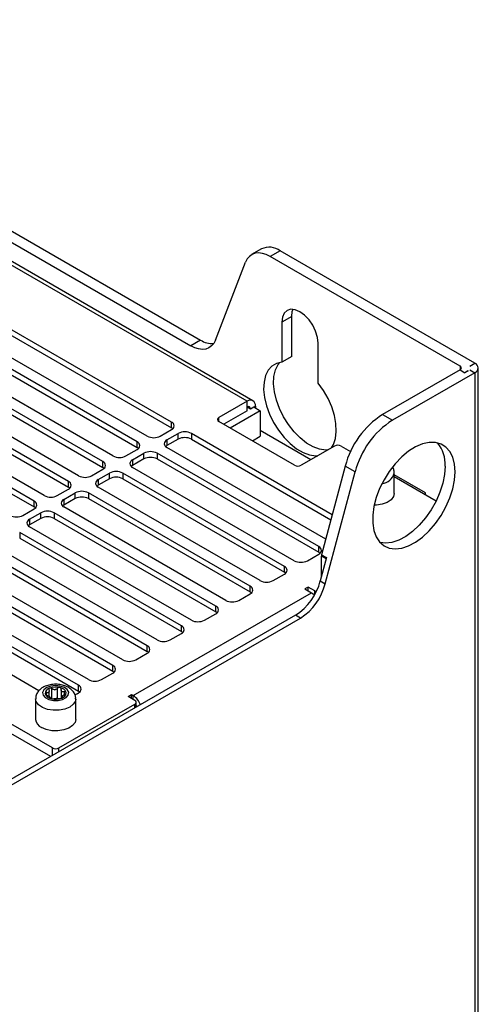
# Model space of a CAD drawing. Header units: millimetres. Extents: x -1263 to 1500, y -1080 to 1468.
# Tile 166 of 166: x 1251 to 1349, y 1197 to 1408. Entities that reach past the tile are written whole.
import ezdxf

# ---------------------------------------------------------------- set-up
doc = ezdxf.new("R2010")
doc.units = ezdxf.units.MM

msp = doc.modelspace()

# ---------------------------------------------------------------- linework, layer by layer
at = {"color": 7, "linetype": 'Continuous', "lineweight": 25}
for p, q in [((1299.491, 1326.534), (1158.07, 1408.175)), ((1300.741, 1326.658), (1159.319, 1408.299)), ((1175.112, 1403.236), (1287.398, 1338.414)), ((1177.233, 1404.46), (1289.52, 1339.639)), ((1302.578, 1359.174), (1300.457, 1357.95)), ((1306.578, 1358.778), (1304.457, 1357.554)), ((1348.281, 1334.703), (1306.578, 1358.778)), ((1345.099, 1334.091), (1304.457, 1357.554)), ((1292.714, 1339.644), (1299.141, 1356.324)), ((1309.037, 1344.702), (1306.916, 1343.478)), ((1309.037, 1336.15), (1309.037, 1344.702)), ((1283.298, 1322.085), (1248.65, 1342.087)), ((1306.916, 1343.478), (1306.916, 1334.926)), ((1248.65, 1340.862), (1283.298, 1320.86)), ((1275.944, 1317.84), (1241.296, 1337.842)), ((1278.066, 1319.064), (1243.417, 1339.066)), ((1289.52, 1339.639), (1287.398, 1338.414)), ((1314.694, 1330.435), (1314.694, 1338.988)), ((1241.296, 1336.617), (1275.944, 1316.615)), ((1309.037, 1336.15), (1306.916, 1334.926)), ((1268.59, 1313.594), (1233.942, 1333.596)), ((1270.712, 1314.819), (1236.063, 1334.821)), ((1347.221, 1334.091), (1348.281, 1334.703)), ((1349.014, 740.874), (1349.014, 1333.683)), ((1233.942, 1332.371), (1268.59, 1312.369)), ((1345.099, 1333.275), (1328.478, 1323.68)), ((1348.281, 1332.662), (1330.6, 1322.455)), ((1345.099, 1333.275), (1346.16, 1332.662)), ((1346.867, 1333.071), (1346.16, 1332.662)), ((1346.72, 1333.156), (1346.867, 1333.071)), ((1346.72, 1332.985), (1346.72, 1333.156)), ((1347.221, 1333.275), (1348.281, 1332.662)), ((1348.281, 1332.662), (1348.281, 739.854)), ((1261.236, 1309.349), (1226.588, 1329.351)), ((1263.358, 1310.574), (1228.71, 1330.576)), ((1226.588, 1328.126), (1261.236, 1308.124)), ((1253.883, 1305.104), (1219.234, 1325.106)), ((1256.004, 1306.328), (1221.356, 1326.33)), ((1299.491, 1326.534), (1293.41, 1323.024)), ((1299.491, 1325.31), (1299.491, 1326.534)), ((1299.491, 1324.493), (1299.491, 1325.31)), ((1299.491, 1325.309), (1300.198, 1324.901)), ((1300.198, 1324.901), (1300.905, 1325.309)), ((1300.905, 1325.309), (1301.259, 1325.513)), ((1300.905, 1325.309), (1302.319, 1324.493)), ((1301.259, 1325.513), (1301.259, 1325.105)), ((1219.234, 1323.881), (1253.883, 1303.879)), ((1299.491, 1324.493), (1294.471, 1321.595)), ((1302.319, 1324.493), (1295.885, 1320.778)), ((1302.319, 1324.493), (1302.319, 1319.04)), ((1328.478, 1323.68), (1330.6, 1322.455)), ((1283.298, 1320.86), (1283.298, 1322.085)), ((1309.673, 1312.819), (1293.41, 1322.207)), ((1280.894, 1319.064), (1283.298, 1320.452)), ((1282.308, 1318.248), (1284.712, 1319.636)), ((1284.712, 1318.411), (1284.712, 1319.636)), ((1317.726, 1302.21), (1287.541, 1319.636)), ((1287.541, 1319.636), (1287.541, 1318.411)), ((1300.608, 1318.052), (1302.319, 1319.04)), ((1313.152, 1314.011), (1302.319, 1320.265)), ((1275.944, 1316.615), (1275.944, 1317.84)), ((1284.712, 1318.411), (1282.308, 1317.023)), ((1282.308, 1318.248), (1282.308, 1317.023)), ((1316.33, 1296.975), (1282.308, 1316.615)), ((1287.541, 1318.411), (1317.443, 1301.149)), ((1318.229, 1316.942), (1311.088, 1312.819)), ((1319.643, 1316.942), (1321.66, 1315.777)), ((1273.54, 1314.819), (1275.944, 1316.207)), ((1274.954, 1314.002), (1277.359, 1315.39)), ((1277.359, 1314.166), (1277.359, 1315.39)), ((1314.835, 1295.388), (1280.187, 1315.39)), ((1280.187, 1315.39), (1280.187, 1314.166)), ((1268.59, 1312.369), (1268.59, 1313.594)), ((1277.359, 1314.166), (1274.954, 1312.778)), ((1274.954, 1314.002), (1274.954, 1312.778)), ((1309.603, 1292.368), (1274.954, 1312.37)), ((1280.187, 1314.166), (1314.835, 1294.164)), ((1320.505, 1312.629), (1315.443, 1293.65)), ((1322.626, 1311.405), (1320.505, 1312.629)), ((1266.186, 1310.574), (1268.59, 1311.961)), ((1267.6, 1309.757), (1270.005, 1311.145)), ((1270.005, 1309.92), (1270.005, 1311.145)), ((1307.481, 1291.143), (1272.833, 1311.145)), ((1272.833, 1311.145), (1272.833, 1309.92)), ((1316.233, 1287.431), (1322.626, 1311.405)), ((1331.013, 1306.745), (1331.013, 1311.155)), ((1331.013, 1310.378), (1339.995, 1305.193)), ((1261.236, 1308.124), (1261.236, 1309.349)), ((1270.005, 1309.92), (1267.6, 1308.532)), ((1267.6, 1309.757), (1267.6, 1308.532)), ((1302.249, 1288.122), (1267.6, 1308.124)), ((1272.833, 1309.92), (1307.481, 1289.918)), ((1258.832, 1306.328), (1261.236, 1307.716)), ((1260.247, 1305.512), (1262.651, 1306.9)), ((1262.651, 1305.675), (1262.651, 1306.9)), ((1300.127, 1286.898), (1265.479, 1306.9)), ((1265.479, 1306.9), (1265.479, 1305.675)), ((1337.675, 1306.532), (1337.675, 1306.94)), ((1253.883, 1303.879), (1253.883, 1305.104)), ((1262.651, 1305.675), (1260.247, 1304.287)), ((1260.247, 1305.512), (1260.247, 1304.287)), ((1265.479, 1305.675), (1300.127, 1285.673)), ((1251.478, 1302.083), (1253.883, 1303.471)), ((1252.893, 1301.267), (1255.297, 1302.654)), ((1255.297, 1301.43), (1255.297, 1302.654)), ((1292.773, 1282.652), (1258.125, 1302.654)), ((1258.125, 1302.654), (1258.125, 1301.43)), ((1294.895, 1283.877), (1260.247, 1303.879)), ((1255.297, 1301.43), (1252.893, 1300.042)), ((1252.893, 1301.267), (1252.893, 1300.042)), ((1258.125, 1301.43), (1292.773, 1281.428)), ((1285.42, 1278.407), (1250.771, 1298.409)), ((1250.771, 1298.409), (1250.771, 1297.184)), ((1287.541, 1279.632), (1252.893, 1299.634)), ((1250.771, 1297.184), (1285.42, 1277.182)), ((1278.066, 1274.162), (1243.417, 1294.164)), ((1280.187, 1275.386), (1245.539, 1295.388)), ((1312.431, 1292.368), (1314.835, 1293.756)), ((1314.835, 1294.164), (1314.835, 1295.388)), ((1315.401, 1288.9), (1315.401, 1293.346)), ((1315.443, 1293.65), (1316.504, 1293.037)), ((1243.417, 1292.939), (1278.066, 1272.937)), ((1316.504, 1293.037), (1315.172, 1288.043)), ((1270.712, 1269.916), (1236.063, 1289.918)), ((1272.833, 1271.141), (1238.185, 1291.143)), ((1305.077, 1288.122), (1307.481, 1289.51)), ((1307.481, 1289.918), (1307.481, 1291.143)), ((1236.063, 1288.694), (1270.712, 1268.692)), ((1315.172, 1288.043), (1316.233, 1287.431)), ((1263.358, 1265.671), (1228.71, 1285.673)), ((1265.479, 1266.896), (1230.831, 1286.898)), ((1275.096, 1263.467), (1313.28, 1285.51)), ((1297.723, 1283.877), (1300.127, 1285.265)), ((1300.127, 1285.673), (1300.127, 1286.898)), ((1312.572, 1286.734), (1311.865, 1286.326)), ((1311.865, 1286.326), (1313.28, 1285.51)), ((1313.987, 1285.918), (1312.572, 1286.734)), ((1312.572, 1285.918), (1312.572, 1286.734)), ((1228.71, 1284.448), (1263.358, 1264.446)), ((1254.902, 1264.511), (1223.477, 1282.652)), ((1290.369, 1279.632), (1292.773, 1281.02)), ((1292.773, 1281.428), (1292.773, 1282.652)), ((1309.857, 1280.676), (1247.872, 1244.894)), ((1248.933, 1244.281), (1310.917, 1280.064)), ((1310.917, 1280.064), (1309.857, 1280.676)), ((1283.015, 1275.386), (1285.42, 1276.774)), ((1285.42, 1277.182), (1285.42, 1278.407)), ((1275.661, 1271.141), (1278.066, 1272.529)), ((1278.066, 1272.937), (1278.066, 1274.162)), ((1268.308, 1266.896), (1270.712, 1268.284)), ((1270.712, 1268.692), (1270.712, 1269.916)), ((1257.071, 1263.304), (1257.071, 1264.416)), ((1259.634, 1264.746), (1259.634, 1262.896)), ((1263.075, 1263.875), (1262.631, 1263.647)), ((1263.075, 1263.875), (1263.358, 1264.038)), ((1263.358, 1264.446), (1263.358, 1265.671)), ((1254.177, 1262.783), (1254.177, 1258.373)), ((1257.324, 1262.932), (1257.324, 1263.069)), ((1259.887, 1263.245), (1259.887, 1262.994)), ((1262.777, 1258.373), (1262.777, 1262.783)), ((1274.035, 1263.263), (1274.742, 1263.671)), ((1275.449, 1262.446), (1274.035, 1263.263)), ((1274.742, 1263.671), (1275.096, 1263.467)), ((1274.742, 1262.855), (1274.742, 1263.671)), ((1275.742, 1260.983), (1275.742, 1262.038)), ((1257.772, 1252.241), (1241.508, 1261.63)), ((1257.418, 1250.404), (1241.508, 1259.589)), ((1259.186, 1252.241), (1275.449, 1261.63))]:
    msp.add_line(p, q, dxfattribs=at)
at = {"color": 250, "linetype": 'Continuous', "lineweight": 25}
for p, q in [((1345.099, 1334.091), (1345.099, 1333.275)), ((1293.41, 1322.207), (1293.41, 1323.024)), ((1337.675, 1306.94), (1331.013, 1310.786)), ((1316.428, 1292.753), (1315.401, 1293.346)), ((1313.987, 1285.129), (1313.987, 1285.918)), ((1256.516, 1263.596), (1256.516, 1264.031)), ((1257.683, 1262.789), (1257.683, 1264.951)), ((1258.892, 1262.869), (1258.892, 1265.022)), ((1260.357, 1263.735), (1260.357, 1264.259)), ((1257.312, 1262.955), (1257.312, 1262.988)), ((1259.945, 1263.042), (1259.945, 1263.144)), ((1275.096, 1262.65), (1275.096, 1263.467)), ((1275.449, 1260.813), (1275.449, 1261.63)), ((1257.772, 1250.608), (1257.772, 1252.241)), ((1259.186, 1251.425), (1259.186, 1252.241))]:
    msp.add_line(p, q, dxfattribs=at)
at = {"color": 7, "linetype": 'Continuous', "lineweight": 25, "flags": 128}
for points in [[(1304.457, 1357.554), (1303.596, 1357.974), (1302.756, 1358.233), (1301.955, 1358.324), (1301.212, 1358.245), (1300.545, 1357.998), (1299.969, 1357.589), (1299.497, 1357.026), (1299.141, 1356.324)], [(1314.694, 1338.988), (1314.561, 1340.226), (1314.173, 1341.534), (1313.555, 1342.821), (1312.749, 1343.999), (1311.811, 1344.99), (1310.805, 1345.724), (1309.798, 1346.152), (1308.86, 1346.245), (1308.055, 1345.996), (1307.437, 1345.422), (1307.048, 1344.564), (1306.916, 1343.478)], [(1309.037, 1344.702), (1309.169, 1345.788), (1309.328, 1346.24)], [(1292.714, 1339.644), (1292.358, 1338.941), (1291.886, 1338.379), (1291.31, 1337.969), (1290.643, 1337.722), (1289.9, 1337.643), (1289.099, 1337.734), (1288.259, 1337.993), (1287.398, 1338.414)], [(1306.916, 1334.926), (1305.769, 1334.654), (1304.786, 1334.066), (1303.999, 1333.18), (1303.434, 1332.025), (1303.107, 1330.638), (1303.032, 1329.065), (1303.208, 1327.356), (1303.632, 1325.568), (1304.289, 1323.758), (1305.158, 1321.985), (1306.21, 1320.307), (1307.412, 1318.778), (1308.724, 1317.449), (1310.103, 1316.361), (1311.506, 1315.552), (1312.886, 1315.046), (1314.198, 1314.861), (1314.648, 1314.874)], [(1316.77, 1316.099), (1316.319, 1316.085), (1315.007, 1316.271), (1313.627, 1316.776), (1312.225, 1317.586), (1310.845, 1318.673), (1309.533, 1320.003), (1308.331, 1321.531), (1307.279, 1323.209), (1306.41, 1324.982), (1305.753, 1326.792), (1305.33, 1328.581), (1305.153, 1330.29), (1305.229, 1331.863), (1305.555, 1333.25), (1306.121, 1334.405), (1306.469, 1334.862)], [(1317.566, 1316.559), (1317.977, 1317.287), (1318.401, 1318.586), (1318.578, 1320.09), (1318.502, 1321.751), (1318.176, 1323.515), (1317.61, 1325.323), (1316.823, 1327.118), (1315.84, 1328.841), (1314.694, 1330.435)], [(1283.579, 1320.656), (1283.547, 1320.685), (1283.298, 1320.86)], [(1276.226, 1316.411), (1276.193, 1316.44), (1275.944, 1316.615)], [(1282.308, 1317.023), (1282.06, 1316.848), (1282.027, 1316.819)], [(1344.039, 1311.433), (1343.912, 1313.084), (1343.534, 1314.542), (1342.916, 1315.763), (1342.077, 1316.712), (1341.039, 1317.363), (1339.834, 1317.697), (1338.495, 1317.703), (1337.062, 1317.383), (1335.575, 1316.744), (1334.077, 1315.806), (1332.612, 1314.595), (1331.221, 1313.147), (1329.944, 1311.502), (1328.819, 1309.709), (1327.877, 1307.818), (1327.146, 1305.885), (1326.646, 1303.964), (1326.393, 1302.112), (1326.393, 1300.38), (1326.646, 1298.82), (1327.146, 1297.476), (1327.877, 1296.387), (1328.819, 1295.584), (1329.944, 1295.09), (1331.221, 1294.919), (1332.612, 1295.077), (1334.077, 1295.558), (1335.575, 1296.349), (1337.062, 1297.428), (1338.495, 1298.762), (1339.834, 1300.314), (1341.039, 1302.039), (1342.077, 1303.888), (1342.916, 1305.807), (1343.534, 1307.741), (1343.912, 1309.634), (1344.039, 1311.433)], [(1268.872, 1312.165), (1268.839, 1312.194), (1268.59, 1312.369)], [(1274.954, 1312.778), (1274.706, 1312.603), (1274.673, 1312.574)], [(1341.917, 1312.657), (1341.79, 1310.859), (1341.412, 1308.966), (1340.795, 1307.032), (1339.955, 1305.113), (1338.918, 1303.264), (1337.713, 1301.539), (1336.374, 1299.987), (1334.941, 1298.652), (1333.454, 1297.574), (1331.956, 1296.783), (1330.49, 1296.301), (1329.099, 1296.144), (1327.98, 1296.274)], [(1261.518, 1307.92), (1261.485, 1307.949), (1261.236, 1308.124)], [(1267.6, 1308.532), (1267.352, 1308.357), (1267.319, 1308.328)], [(1331.013, 1306.745), (1330.866, 1306.103), (1330.354, 1305.425), (1329.518, 1304.864), (1328.433, 1304.47), (1327.194, 1304.279), (1326.709, 1304.263)], [(1260.247, 1304.287), (1259.998, 1304.112), (1259.965, 1304.083)], [(1254.164, 1303.675), (1254.131, 1303.704), (1253.883, 1303.879)], [(1252.893, 1300.042), (1252.644, 1299.867), (1252.611, 1299.838)], [(1315.116, 1293.96), (1315.084, 1293.989), (1314.835, 1294.164)], [(1307.763, 1289.714), (1307.73, 1289.743), (1307.481, 1289.918)], [(1300.409, 1285.469), (1300.376, 1285.498), (1300.127, 1285.673)], [(1313.28, 1285.51), (1313.624, 1285.272), (1313.917, 1285.004)], [(1293.055, 1281.224), (1293.022, 1281.253), (1292.773, 1281.428)], [(1285.701, 1276.978), (1285.668, 1277.007), (1285.42, 1277.182)], [(1278.347, 1272.733), (1278.314, 1272.762), (1278.066, 1272.937)], [(1270.993, 1268.488), (1270.96, 1268.517), (1270.712, 1268.692)], [(1261.263, 1264.172), (1260.971, 1264.742), (1260.343, 1265.213), (1259.463, 1265.52), (1258.45, 1265.624), (1257.44, 1265.509), (1256.571, 1265.191), (1255.959, 1264.714), (1255.687, 1264.141), (1255.792, 1263.55), (1256.259, 1263.021), (1257.027, 1262.625), (1257.99, 1262.416), (1259.019, 1262.421), (1259.974, 1262.641), (1260.728, 1263.046), (1261.178, 1263.58), (1261.263, 1264.172)], [(1263.639, 1264.242), (1263.607, 1264.271), (1263.358, 1264.446)], [(1262.777, 1258.373), (1262.631, 1257.731), (1262.118, 1257.053), (1261.282, 1256.492), (1260.197, 1256.098), (1258.959, 1255.906), (1257.678, 1255.934), (1256.468, 1256.179), (1255.437, 1256.618)]]:
    msp.add_lwpolyline(points, dxfattribs=at)
at = {"color": 250, "linetype": 'Continuous', "lineweight": 25, "flags": 128}
msp.add_lwpolyline([(1262.777, 1262.784), (1262.694, 1262.297), (1262.259, 1261.601), (1261.487, 1261.01), (1260.448, 1260.576), (1259.234, 1260.339), (1257.953, 1260.319), (1256.718, 1260.517), (1255.64, 1260.917), (1254.814, 1261.483), (1254.313, 1262.164), (1254.177, 1262.786)], dxfattribs=at)
at = {"color": 7, "linetype": 'Continuous', "lineweight": 25}
for centre, radius, start, end in [((1304.244, 1355.599), 3.944, 53.70957, 114.97997), ((1292.122, 1343.689), 4.814, 237.27227, 272.29807), ((1344.944, 1333.683), 0.437, 290.78342, 69.21658), ((1347.894, 1333.683), 1.092, 290.78342, 69.21658), ((1345.353, 1334.142), 1.685, 298.6197, 324.19339), ((1300.181, 1325.688), 1.092, 350.78596, 129.20329), ((1299.767, 1324.971), 0.437, 350.78596, 129.20329), ((1293.565, 1322.616), 0.437, 110.78342, 249.21658), ((1338.667, 1307.926), 18.761, 122.89216, 165.48146), ((1282.988, 1321.269), 0.873, 290.78342, 69.21658), ((1340.788, 1306.702), 18.761, 122.89216, 165.48146), ((1279.48, 1321.794), 3.074, 242.60967, 297.39033), ((1286.127, 1316.906), 3.074, 62.60967, 117.39033), ((1286.127, 1315.681), 3.074, 62.60967, 117.39033), ((1275.634, 1317.023), 0.873, 290.78342, 69.21658), ((1282.618, 1317.431), 0.873, 110.78342, 249.21658), ((1318.936, 1315.577), 1.537, 62.60967, 117.39033), ((1334.922, 1313.112), 7.01, 356.28063, 39.92318), ((1272.126, 1317.548), 3.074, 242.60967, 297.39033), ((1278.773, 1312.661), 3.074, 62.60967, 117.39033), ((1278.773, 1311.436), 3.074, 62.60967, 117.39033), ((1268.281, 1312.778), 0.873, 290.78342, 69.21658), ((1275.264, 1313.186), 0.873, 110.78342, 249.21658), ((1310.38, 1314.183), 1.537, 242.60967, 297.39033), ((1264.772, 1313.303), 3.074, 242.60967, 297.39033), ((1271.419, 1308.416), 3.074, 62.60967, 117.39033), ((1271.419, 1307.191), 3.074, 62.60967, 117.39033), ((1260.927, 1308.533), 0.873, 290.78342, 69.21658), ((1267.91, 1308.941), 0.873, 110.78342, 249.21658), ((1257.418, 1309.058), 3.074, 242.60967, 297.39033), ((1264.065, 1304.17), 3.074, 62.60967, 117.39033), ((1264.065, 1302.945), 3.074, 62.60967, 117.39033), ((1336.399, 1306.964), 1.276, 341.94905, 358.94967), ((1253.573, 1304.287), 0.873, 290.78342, 69.21658), ((1260.556, 1304.695), 0.873, 110.78342, 249.21658), ((1250.064, 1304.812), 3.074, 242.60967, 297.39033), ((1256.711, 1299.925), 3.074, 62.60967, 117.39033), ((1253.202, 1300.45), 0.873, 110.78342, 249.21658), ((1256.711, 1298.7), 3.074, 62.60967, 117.39033), ((1314.525, 1294.572), 0.873, 290.78342, 69.21658), ((1316.59, 1293.334), 1.189, 164.5964, 179.42776), ((1311.017, 1295.097), 3.074, 242.60967, 297.39033), ((1307.171, 1290.327), 0.873, 290.78342, 69.21658), ((1303.663, 1290.852), 3.074, 242.60967, 297.39033), ((1303.064, 1291.179), 12.507, 302.89216, 345.48146), ((1304.125, 1290.566), 12.507, 302.89216, 345.48146), ((1299.817, 1286.081), 0.873, 290.78342, 69.21658), ((1314.602, 1287.03), 1.271, 241.02903, 257.55058), ((1296.309, 1286.606), 3.074, 242.60967, 297.39033), ((1292.464, 1281.836), 0.873, 290.78342, 69.21658), ((1288.955, 1282.361), 3.074, 242.60967, 297.39033), ((1285.11, 1277.591), 0.873, 290.78342, 69.21658), ((1281.601, 1278.116), 3.074, 242.60967, 297.39033), ((1277.756, 1273.345), 0.873, 290.78342, 69.21658), ((1274.247, 1273.87), 3.074, 242.60967, 297.39033), ((1270.402, 1269.1), 0.873, 290.78342, 69.21658), ((1266.893, 1269.625), 3.074, 242.60967, 297.39033), ((1257.441, 1263.884), 1.201, 103.49171, 180.85316), ((1257.766, 1264.424), 1.624, 200.10215, 262.66417), ((1257.653, 1263.666), 0.839, 138.36498, 145.9799), ((1256.648, 1264.446), 0.44, 314.89385, 329.45102), ((1258.486, 1261.642), 3.657, 75.53868, 111.2387), ((1258.478, 1261.941), 2.795, 91.6828, 95.09458), ((1258.226, 1266.186), 1.462, 270.12523, 276.65215), ((1259.192, 1263.573), 1.624, 20.10215, 82.66417), ((1259.057, 1263.416), 1.19, 48.36917, 54.39715), ((1260.186, 1264.83), 0.623, 225.61824, 237.14809), ((1259.517, 1264.113), 1.201, 283.49171, 0.85316), ((1263.048, 1264.855), 0.873, 290.78342, 69.21658), ((1257.9, 1264.172), 1.19, 228.36917, 234.39715), ((1256.771, 1262.759), 0.623, 45.61824, 57.14809), ((1258.472, 1266.355), 3.657, 255.53868, 291.2387), ((1258.48, 1265.647), 2.795, 271.6828, 275.09458), ((1258.731, 1261.402), 1.462, 90.12523, 96.65215), ((1259.304, 1263.923), 0.839, 318.36498, 325.9799), ((1260.31, 1263.142), 0.44, 134.89385, 149.45102), ((1273.017, 1260.226), 3.85, 19.40989, 57.31902), ((1275.294, 1262.038), 0.437, 290.78342, 69.21658), ((1274.53, 1260.994), 1.273, 1.03766, 17.78812), ((1256.277, 1258.55), 2.107, 184.82564, 246.4945), ((1258.479, 1253.606), 1.537, 242.60967, 297.39033)]:
    msp.add_arc(centre, radius, start, end, dxfattribs=at)
at = {"color": 250, "linetype": 'Continuous', "lineweight": 25}
msp.add_arc((1328.017, 1311.94), 3.096, 276.51448, 345.34105, dxfattribs=at)
at = {"color": 7, "linetype": 'Continuous', "lineweight": 25}
for points, knots in [([(1330.982, 1311.159), (1330.993, 1311.25), (1331.01, 1311.391), (1330.943, 1311.765), (1330.871, 1312.098), (1330.708, 1312.323), (1330.685, 1312.355)], [0, 0, 0, 0, 0.2152164, 0.3379887, 0.9040989, 1, 1, 1, 1]), ([(1262.739, 1263.21), (1262.678, 1263.44), (1262.543, 1263.942), (1262.058, 1264.606), (1261.357, 1265.179), (1260.447, 1265.612), (1259.364, 1265.873), (1258.189, 1265.929), (1257.019, 1265.766), (1255.972, 1265.393), (1255.128, 1264.84), (1254.54, 1264.15), (1254.209, 1263.438), (1254.209, 1262.97), (1254.209, 1262.784)], [0, 0, 0, 0, 0.0661138, 0.1441385, 0.2254498, 0.3141539, 0.4083412, 0.5031908, 0.5989661, 0.6972367, 0.7873931, 0.8703055, 0.9486969, 1, 1, 1, 1]), ([(1256.516, 1264.031), (1256.43, 1264.04), (1256.356, 1264.028), (1256.255, 1263.969), (1256.231, 1263.921), (1256.24, 1263.866)], [0, 0, 0, 0, 0.5, 0.5, 1, 1, 1, 1]), ([(1256.24, 1263.866), (1256.25, 1263.811), (1256.293, 1263.749), (1256.425, 1263.639), (1256.51, 1263.591), (1256.6, 1263.557)], [0, 0, 0, 0, 0.5, 0.5, 1, 1, 1, 1]), ([(1257.161, 1265.051), (1257.083, 1265.019), (1257.026, 1264.962), (1256.974, 1264.825), (1256.98, 1264.747), (1257.013, 1264.671)], [0, 0, 0, 0, 0.5, 0.5, 1, 1, 1, 1]), ([(1257.013, 1264.671), (1257.048, 1264.591), (1257.067, 1264.511), (1257.073, 1264.356), (1257.059, 1264.284), (1257.026, 1264.223)], [0, 0, 0, 0, 0.5, 0.5, 1, 1, 1, 1]), ([(1257.683, 1264.951), (1257.612, 1265.011), (1257.523, 1265.054), (1257.335, 1265.091), (1257.239, 1265.084), (1257.161, 1265.051)], [0, 0, 0, 0, 0.5, 0.5, 1, 1, 1, 1]), ([(1258.892, 1265.022), (1258.831, 1264.951), (1258.759, 1264.888), (1258.59, 1264.787), (1258.496, 1264.752), (1258.396, 1264.735)], [0, 0, 0, 0, 0.5, 0.5, 1, 1, 1, 1]), ([(1259.399, 1265.184), (1259.311, 1265.206), (1259.211, 1265.202), (1259.028, 1265.143), (1258.948, 1265.09), (1258.892, 1265.022)], [0, 0, 0, 0, 0.5, 0.5, 1, 1, 1, 1]), ([(1259.646, 1264.827), (1259.661, 1264.906), (1259.647, 1264.983), (1259.56, 1265.112), (1259.487, 1265.161), (1259.399, 1265.184)], [0, 0, 0, 0, 0.5, 0.5, 1, 1, 1, 1]), ([(1260.357, 1264.259), (1260.262, 1264.239), (1260.17, 1264.231), (1259.995, 1264.245), (1259.916, 1264.267), (1259.848, 1264.306)], [0, 0, 0, 0, 0.5, 0.5, 1, 1, 1, 1]), ([(1260.717, 1264.131), (1260.707, 1264.186), (1260.664, 1264.23), (1260.533, 1264.275), (1260.447, 1264.277), (1260.357, 1264.259)], [0, 0, 0, 0, 0.5, 0.5, 1, 1, 1, 1]), ([(1260.442, 1263.784), (1260.527, 1263.829), (1260.602, 1263.886), (1260.703, 1264.01), (1260.727, 1264.076), (1260.717, 1264.131)], [0, 0, 0, 0, 0.5, 0.5, 1, 1, 1, 1]), ([(1256.6, 1263.557), (1256.695, 1263.52), (1256.787, 1263.477), (1256.962, 1263.382), (1257.042, 1263.332), (1257.109, 1263.282)], [0, 0, 0, 0, 0.5, 0.5, 1, 1, 1, 1]), ([(1257.312, 1262.966), (1257.311, 1262.959), (1257.308, 1262.936), (1257.358, 1262.892), (1257.446, 1262.846), (1257.524, 1262.823), (1257.558, 1262.813)], [0, 0, 0, 0, 0.1600894, 0.4692976, 0.7647197, 1, 1, 1, 1]), ([(1257.558, 1262.813), (1257.646, 1262.79), (1257.746, 1262.777), (1257.929, 1262.771), (1258.009, 1262.779), (1258.066, 1262.793)], [0, 0, 0, 0, 0.5, 0.5, 1, 1, 1, 1]), ([(1258.066, 1262.793), (1258.126, 1262.808), (1258.199, 1262.82), (1258.368, 1262.839), (1258.461, 1262.847), (1258.562, 1262.854)], [0, 0, 0, 0, 0.5, 0.5, 1, 1, 1, 1]), ([(1259.275, 1262.864), (1259.345, 1262.858), (1259.434, 1262.86), (1259.622, 1262.888), (1259.719, 1262.913), (1259.797, 1262.946)], [0, 0, 0, 0, 0.5, 0.5, 1, 1, 1, 1]), ([(1259.797, 1262.946), (1259.875, 1262.978), (1259.932, 1263.017), (1259.983, 1263.089), (1259.978, 1263.122), (1259.945, 1263.144)], [0, 0, 0, 0, 0.5, 0.5, 1, 1, 1, 1]), ([(1259.945, 1263.144), (1259.91, 1263.167), (1259.89, 1263.197), (1259.884, 1263.271), (1259.899, 1263.315), (1259.931, 1263.366)], [0, 0, 0, 0, 0.5, 0.5, 1, 1, 1, 1]), ([(1262.746, 1262.787), (1262.757, 1262.877), (1262.774, 1263.019), (1262.749, 1263.159), (1262.739, 1263.21)], [0, 0, 0, 0, 0.63675623, 1, 1, 1, 1])]:
    msp.add_open_spline(points, degree=3, knots=knots, dxfattribs=at)
for points in [[(1256.958, 1264.135), (1256.856, 1264.042), (1256.696, 1264.013), (1256.516, 1264.031)], [(1258.229, 1264.725), (1258.024, 1264.734), (1257.831, 1264.823), (1257.683, 1264.951)], [(1259.75, 1264.384), (1259.647, 1264.497), (1259.614, 1264.661), (1259.646, 1264.827)], [(1257.207, 1263.204), (1257.311, 1263.112), (1257.344, 1263.041), (1257.312, 1262.988)], [(1258.728, 1262.864), (1258.933, 1262.874), (1259.126, 1262.878), (1259.275, 1262.864)], [(1259.999, 1263.454), (1260.101, 1263.566), (1260.261, 1263.688), (1260.442, 1263.784)]]:
    msp.add_open_spline(points, degree=3, dxfattribs=at)

doc.saveas('drawing.dxf')
